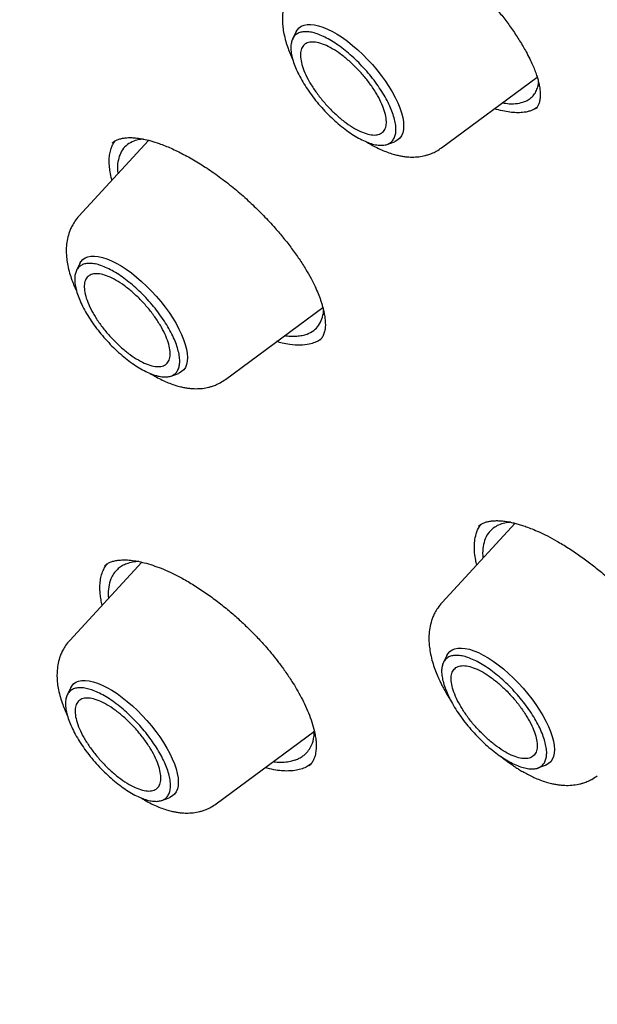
# Model space of a CAD drawing. Header units: millimetres. Extents: x 8 to 771, y 12 to 1627.
# Tile 25 of 93: x 548 to 557, y 621 to 636. Entities that reach past the tile are written whole.
import ezdxf

# ---------------------------------------------------------------- set-up
doc = ezdxf.new("R2010")
doc.units = ezdxf.units.MM

msp = doc.modelspace()

# ---------------------------------------------------------------- linework, layer by layer
at = {"color": 7, "linetype": 'Continuous', "lineweight": 30}
for p, q in [((551.959, 635.632), (551.905, 635.523)), ((554.189, 633.856), (555.653, 634.937)), ((549.697, 633.969), (548.629, 632.809)), ((553.355, 633.908), (553.469, 633.949)), ((548.645, 632.084), (548.591, 631.974)), ((550.875, 630.307), (552.368, 631.409)), ((550.041, 630.359), (550.156, 630.4)), ((555.314, 628.103), (554.195, 626.887)), ((554.758, 628.059), (554.765, 628.065)), ((549.591, 627.507), (548.488, 626.308)), ((548.987, 626.85), (548.972, 626.911)), ((554.27, 626.079), (554.216, 625.97)), ((548.503, 625.582), (548.45, 625.473)), ((550.734, 623.805), (552.238, 624.916)), ((552.158, 624.394), (552.155, 624.392)), ((555.666, 624.354), (555.781, 624.396)), ((549.9, 623.858), (550.014, 623.899))]:
    msp.add_line(p, q, dxfattribs=at)
at = {"color": 7, "linetype": 'Continuous', "lineweight": 30, "flags": 128}
for points in [[(551.959, 635.632), (551.974, 635.659), (552.003, 635.692), (552.038, 635.717), (552.08, 635.735), (552.128, 635.744), (552.181, 635.746), (552.239, 635.74), (552.303, 635.726), (552.37, 635.704), (552.441, 635.674), (552.515, 635.638), (552.59, 635.594), (552.668, 635.543), (552.746, 635.487), (552.825, 635.424), (552.903, 635.357), (552.98, 635.285), (553.055, 635.209), (553.128, 635.13), (553.197, 635.048), (553.263, 634.965), (553.324, 634.88), (553.38, 634.795), (553.431, 634.71), (553.477, 634.627), (553.516, 634.545), (553.548, 634.466), (553.574, 634.391), (553.592, 634.319), (553.603, 634.252), (553.607, 634.19), (553.604, 634.134), (553.593, 634.084), (553.575, 634.04), (553.55, 634.004), (553.518, 633.975), (553.479, 633.953), (553.469, 633.949)], [(548.645, 632.084), (548.66, 632.11), (548.689, 632.143), (548.724, 632.168), (548.766, 632.186), (548.814, 632.196), (548.867, 632.197), (548.926, 632.191), (548.989, 632.177), (549.056, 632.155), (549.127, 632.126), (549.201, 632.089), (549.277, 632.045), (549.354, 631.994), (549.433, 631.938), (549.511, 631.875), (549.589, 631.808), (549.666, 631.736), (549.741, 631.66), (549.814, 631.581), (549.883, 631.499), (549.949, 631.416), (550.01, 631.331), (550.067, 631.246), (550.118, 631.162), (550.163, 631.078), (550.202, 630.997), (550.234, 630.918), (550.26, 630.842), (550.278, 630.77), (550.29, 630.703), (550.293, 630.641), (550.29, 630.585), (550.279, 630.535), (550.261, 630.491), (550.236, 630.455), (550.204, 630.426), (550.166, 630.404), (550.156, 630.4)], [(554.27, 626.079), (554.285, 626.105), (554.314, 626.138), (554.349, 626.163), (554.391, 626.181), (554.439, 626.191), (554.492, 626.192), (554.551, 626.186), (554.614, 626.172), (554.681, 626.15), (554.752, 626.121), (554.826, 626.084), (554.902, 626.04), (554.979, 625.99), (555.058, 625.933), (555.136, 625.871), (555.214, 625.803), (555.291, 625.731), (555.366, 625.655), (555.439, 625.576), (555.508, 625.494), (555.574, 625.411), (555.635, 625.326), (555.692, 625.241), (555.743, 625.157), (555.788, 625.073), (555.827, 624.992), (555.859, 624.913), (555.885, 624.837), (555.903, 624.765), (555.915, 624.698), (555.919, 624.636), (555.915, 624.58), (555.904, 624.53), (555.886, 624.486), (555.861, 624.45), (555.829, 624.421), (555.791, 624.399), (555.781, 624.396)], [(548.503, 625.582), (548.519, 625.609), (548.547, 625.642), (548.583, 625.667), (548.624, 625.685), (548.672, 625.694), (548.726, 625.696), (548.784, 625.69), (548.847, 625.676), (548.915, 625.654), (548.986, 625.624), (549.059, 625.587), (549.135, 625.544), (549.213, 625.493), (549.291, 625.436), (549.37, 625.374), (549.448, 625.307), (549.525, 625.235), (549.6, 625.159), (549.672, 625.08), (549.742, 624.998), (549.807, 624.914), (549.869, 624.83), (549.925, 624.745), (549.976, 624.66), (550.021, 624.577), (550.06, 624.495), (550.093, 624.416), (550.118, 624.341), (550.137, 624.269), (550.148, 624.202), (550.152, 624.14), (550.149, 624.083), (550.138, 624.033), (550.12, 623.99), (550.095, 623.954), (550.063, 623.925), (550.024, 623.903), (550.014, 623.899)]]:
    msp.add_lwpolyline(points, dxfattribs=at)
at = {"color": 7, "linetype": 'Continuous', "lineweight": 30}
for points, knots in [([(538.516, 648.372), (538.517, 648.373), (538.588, 648.432), (538.735, 648.543), (538.955, 648.703), (539.181, 648.855), (539.414, 649.001), (539.652, 649.14), (539.896, 649.272), (540.145, 649.398), (540.4, 649.516), (540.661, 649.627), (540.927, 649.732), (541.199, 649.829), (541.476, 649.919), (541.758, 650.003), (542.046, 650.079), (542.339, 650.149), (542.637, 650.212), (542.94, 650.267), (543.249, 650.316), (543.562, 650.357), (543.881, 650.392), (544.205, 650.42), (544.533, 650.44), (544.867, 650.454), (545.205, 650.46), (545.548, 650.46), (545.896, 650.453), (546.249, 650.438), (546.606, 650.417), (546.968, 650.388), (547.335, 650.353), (547.706, 650.31), (548.081, 650.261), (548.461, 650.204), (548.845, 650.141), (549.233, 650.07), (549.625, 649.993), (550.022, 649.908), (550.422, 649.817), (550.827, 649.718), (551.235, 649.613), (551.647, 649.501), (552.063, 649.382), (552.483, 649.256), (552.906, 649.123), (553.333, 648.983), (553.763, 648.836), (554.196, 648.683), (554.633, 648.522), (555.073, 648.355), (555.516, 648.182), (555.963, 648.001), (556.412, 647.814), (556.864, 647.62), (557.319, 647.42), (557.776, 647.213), (558.237, 646.999), (558.7, 646.779), (559.165, 646.552), (559.633, 646.319), (560.103, 646.08), (560.576, 645.834), (561.05, 645.582), (561.527, 645.323), (562.005, 645.059), (562.486, 644.788), (562.968, 644.511), (563.453, 644.228), (563.938, 643.938), (564.426, 643.643), (564.915, 643.342), (565.405, 643.035), (565.896, 642.722), (566.389, 642.404), (566.883, 642.079), (567.378, 641.749), (567.874, 641.414), (568.371, 641.072), (568.868, 640.726), (569.367, 640.373), (569.866, 640.016), (570.365, 639.653), (570.865, 639.285), (571.365, 638.911), (571.866, 638.533), (572.366, 638.149), (572.867, 637.76), (573.368, 637.367), (573.869, 636.969), (574.369, 636.565), (574.87, 636.157), (575.369, 635.745), (575.869, 635.328), (576.368, 634.906), (576.866, 634.48), (577.364, 634.049), (577.861, 633.615), (578.357, 633.176), (578.852, 632.732), (579.346, 632.285), (579.839, 631.834), (580.33, 631.379), (580.821, 630.92), (581.31, 630.457), (581.797, 629.991), (582.283, 629.521), (582.768, 629.048), (583.25, 628.571), (583.731, 628.091), (584.21, 627.607), (584.687, 627.12), (585.162, 626.631), (585.634, 626.138), (586.105, 625.642), (586.573, 625.144), (587.039, 624.643), (587.502, 624.139), (587.963, 623.632), (588.421, 623.123), (588.877, 622.612), (589.329, 622.098), (589.779, 621.583), (590.226, 621.065), (590.67, 620.545), (591.111, 620.023), (591.548, 619.499), (591.983, 618.973), (592.414, 618.446), (592.841, 617.917), (593.265, 617.387), (593.686, 616.855), (594.103, 616.322), (594.516, 615.788), (594.926, 615.252), (595.331, 614.716), (595.733, 614.178), (596.131, 613.64), (596.525, 613.101), (596.914, 612.562), (597.3, 612.022), (597.681, 611.481), (598.058, 610.94), (598.43, 610.399), (598.798, 609.857), (599.162, 609.316), (599.521, 608.774), (599.875, 608.233), (600.225, 607.692), (600.57, 607.151), (600.91, 606.61), (601.245, 606.07), (601.575, 605.531), (601.901, 604.992), (602.221, 604.454), (602.536, 603.917), (602.846, 603.381), (603.151, 602.845), (603.45, 602.311), (603.745, 601.778), (604.033, 601.247), (604.317, 600.717), (604.595, 600.188), (604.867, 599.661), (605.134, 599.136), (605.396, 598.613), (605.651, 598.091), (605.901, 597.571), (606.145, 597.054), (606.384, 596.538), (606.617, 596.025), (606.843, 595.514), (607.064, 595.006), (607.279, 594.5), (607.488, 593.997), (607.691, 593.496), (607.888, 592.999), (608.079, 592.504), (608.264, 592.012), (608.443, 591.523), (608.615, 591.037), (608.781, 590.554), (608.942, 590.075), (609.095, 589.599), (609.243, 589.127), (609.384, 588.658), (609.519, 588.193), (609.648, 587.731), (609.77, 587.274), (609.886, 586.82), (609.996, 586.37), (610.099, 585.924), (610.195, 585.483), (610.286, 585.045), (610.37, 584.612), (610.447, 584.183), (610.518, 583.759), (610.582, 583.339), (610.64, 582.923), (610.692, 582.513), (610.737, 582.107), (610.775, 581.706), (610.807, 581.309), (610.832, 580.918), (610.851, 580.532), (610.864, 580.15), (610.87, 579.774), (610.869, 579.403), (610.862, 579.037), (610.849, 578.677), (610.829, 578.322), (610.803, 577.972), (610.77, 577.628), (610.73, 577.29), (610.685, 576.956), (610.632, 576.629), (610.574, 576.307), (610.509, 575.991), (610.438, 575.681), (610.36, 575.377), (610.276, 575.078), (610.185, 574.785), (610.088, 574.499), (609.985, 574.218), (609.876, 573.943), (609.76, 573.674), (609.638, 573.412), (609.509, 573.155), (609.374, 572.905), (609.233, 572.661), (609.086, 572.423), (608.932, 572.191), (608.773, 571.966), (608.606, 571.747), (608.434, 571.535), (608.256, 571.329), (608.092, 571.151), (607.985, 571.044), (607.942, 571.001)], [0, 0, 0, 0, 0.000092, 0.004396, 0.008698, 0.012999, 0.017298, 0.021594, 0.025887, 0.030177, 0.034463, 0.038745, 0.043024, 0.047298, 0.051569, 0.055836, 0.060099, 0.064358, 0.068614, 0.072867, 0.077117, 0.081364, 0.085609, 0.089851, 0.094091, 0.09833, 0.102566, 0.106802, 0.111036, 0.115269, 0.119501, 0.123733, 0.127963, 0.132194, 0.136423, 0.140653, 0.144882, 0.149111, 0.153341, 0.15757, 0.161799, 0.166028, 0.170257, 0.174487, 0.178716, 0.182946, 0.187177, 0.191407, 0.195638, 0.199869, 0.2041, 0.208331, 0.212563, 0.216796, 0.221028, 0.225261, 0.229494, 0.233727, 0.237961, 0.242195, 0.24643, 0.250664, 0.254899, 0.259135, 0.26337, 0.267606, 0.271842, 0.276078, 0.280315, 0.284552, 0.288789, 0.293026, 0.297264, 0.301501, 0.305739, 0.309977, 0.314216, 0.318454, 0.322693, 0.326932, 0.331171, 0.33541, 0.33965, 0.343889, 0.348129, 0.352369, 0.356609, 0.360849, 0.365089, 0.36933, 0.37357, 0.377811, 0.382052, 0.386292, 0.390533, 0.394774, 0.399016, 0.403257, 0.407498, 0.41174, 0.415981, 0.420223, 0.424464, 0.428706, 0.432948, 0.437189, 0.441431, 0.445673, 0.449915, 0.454157, 0.458399, 0.462641, 0.466883, 0.471125, 0.475367, 0.479609, 0.483852, 0.488094, 0.492336, 0.496578, 0.50082, 0.505062, 0.509305, 0.513547, 0.517789, 0.522031, 0.526273, 0.530515, 0.534758, 0.539, 0.543242, 0.547484, 0.551726, 0.555968, 0.56021, 0.564451, 0.568693, 0.572935, 0.577177, 0.581418, 0.58566, 0.589902, 0.594143, 0.598384, 0.602626, 0.606867, 0.611108, 0.615349, 0.61959, 0.623831, 0.628071, 0.632312, 0.636552, 0.640793, 0.645033, 0.649273, 0.653513, 0.657753, 0.661993, 0.666232, 0.670472, 0.674711, 0.67895, 0.683189, 0.687427, 0.691666, 0.695904, 0.700142, 0.70438, 0.708618, 0.712855, 0.717093, 0.72133, 0.725567, 0.729803, 0.734039, 0.738275, 0.742511, 0.746746, 0.750982, 0.755217, 0.759451, 0.763685, 0.767919, 0.772153, 0.776386, 0.78062, 0.784852, 0.789085, 0.793317, 0.797548, 0.80178, 0.806011, 0.810242, 0.814472, 0.818703, 0.822933, 0.827162, 0.831392, 0.835621, 0.83985, 0.844079, 0.848307, 0.852536, 0.856765, 0.860994, 0.865222, 0.869451, 0.87368, 0.87791, 0.88214, 0.88637, 0.890602, 0.894834, 0.899067, 0.903301, 0.907536, 0.911773, 0.916012, 0.920253, 0.924495, 0.928741, 0.932988, 0.937239, 0.941493, 0.94575, 0.95001, 0.954274, 0.958542, 0.962814, 0.967089, 0.971369, 0.975653, 0.97994, 0.984231, 0.988525, 0.992822, 0.997121, 1, 1, 1, 1]), ([(552.514, 637.515), (552.529, 637.521), (552.557, 637.53), (552.602, 637.537), (552.641, 637.54), (552.676, 637.541), (552.718, 637.54), (552.776, 637.535), (552.854, 637.523), (552.943, 637.503), (553.036, 637.475), (553.131, 637.442), (553.227, 637.404), (553.332, 637.357), (553.463, 637.292), (553.62, 637.205), (553.795, 637.095), (553.971, 636.974), (554.159, 636.833), (554.358, 636.669), (554.565, 636.482), (554.746, 636.304), (554.901, 636.137), (555.033, 635.982), (555.159, 635.823), (555.279, 635.659), (555.389, 635.491), (555.476, 635.343), (555.539, 635.221), (555.583, 635.127), (555.618, 635.042), (555.646, 634.965), (555.668, 634.892), (555.684, 634.824), (555.696, 634.756), (555.702, 634.689), (555.701, 634.626), (555.693, 634.568), (555.676, 634.514), (555.653, 634.473), (555.637, 634.458), (555.628, 634.45)], [0, 0, 0, 0, 0.023825, 0.043252, 0.058283, 0.069099, 0.079421, 0.098703, 0.120606, 0.142933, 0.166793, 0.187425, 0.207123, 0.228979, 0.253044, 0.286206, 0.320288, 0.353398, 0.385539, 0.426853, 0.467285, 0.507662, 0.537928, 0.568296, 0.59969, 0.632374, 0.666303, 0.701411, 0.724259, 0.745001, 0.763646, 0.783275, 0.800932, 0.819485, 0.839492, 0.861639, 0.885814, 0.911404, 0.938284, 0.967475, 1, 1, 1, 1]), ([(551.943, 636.358), (551.921, 636.332), (551.881, 636.285), (551.838, 636.213), (551.809, 636.149), (551.781, 636.074), (551.759, 635.983), (551.748, 635.881), (551.748, 635.788), (551.755, 635.699), (551.771, 635.597), (551.798, 635.487), (551.833, 635.382), (551.868, 635.293), (551.893, 635.235), (551.907, 635.207), (551.908, 635.204)], [0, 0, 0, 0, 0.082909, 0.151195, 0.204942, 0.250892, 0.344739, 0.437614, 0.508676, 0.578377, 0.665413, 0.76266, 0.850852, 0.929919, 0.992313, 1, 1, 1, 1]), ([(555.462, 634.563), (555.487, 634.574), (555.536, 634.597), (555.594, 634.649), (555.637, 634.713), (555.662, 634.779), (555.673, 634.828), (555.675, 634.852), (555.675, 634.857)], [0, 0, 0, 0, 0.208973, 0.421576, 0.637808, 0.836902, 0.963451, 1, 1, 1, 1]), ([(555.569, 634.428), (555.551, 634.421), (555.515, 634.409), (555.446, 634.396), (555.363, 634.391), (555.262, 634.396), (555.152, 634.414), (555.064, 634.434), (555.011, 634.451), (555.001, 634.455)], [0, 0, 0, 0, 0.127117, 0.254726, 0.427077, 0.60064, 0.776065, 0.954035, 1, 1, 1, 1]), ([(555.122, 634.544), (555.156, 634.539), (555.241, 634.526), (555.357, 634.531), (555.427, 634.552), (555.462, 634.563)], [0, 0, 0, 0, 0.25571, 0.632223, 1, 1, 1, 1]), ([(555.648, 634.471), (555.643, 634.467), (555.621, 634.449), (555.592, 634.437), (555.569, 634.428)], [0, 0, 0, 0, 0.197767, 1, 1, 1, 1]), ([(549.14, 633.929), (549.153, 633.94), (549.177, 633.96), (549.225, 633.982), (549.28, 633.998), (549.333, 634.007), (549.385, 634.011), (549.445, 634.011), (549.519, 634.005), (549.617, 633.99), (549.73, 633.963), (549.872, 633.918), (550.04, 633.851), (550.233, 633.757), (550.436, 633.643), (550.647, 633.508), (550.86, 633.355), (551.07, 633.186), (551.27, 633.006), (551.46, 632.819), (551.626, 632.64), (551.769, 632.471), (551.893, 632.312), (552.008, 632.152), (552.107, 631.997), (552.187, 631.856), (552.248, 631.733), (552.297, 631.622), (552.329, 631.535), (552.352, 631.464), (552.368, 631.409), (552.383, 631.35), (552.395, 631.286), (552.404, 631.217), (552.408, 631.145), (552.404, 631.073), (552.392, 631.031), (552.386, 631.009)], [0, 0, 0, 0, 0.032229, 0.060015, 0.083542, 0.104121, 0.121984, 0.138131, 0.161774, 0.186815, 0.214974, 0.244419, 0.28338, 0.322184, 0.361844, 0.402487, 0.443883, 0.484767, 0.525005, 0.56459, 0.604666, 0.635761, 0.667689, 0.700402, 0.732828, 0.762319, 0.788815, 0.812485, 0.837095, 0.850305, 0.864109, 0.879059, 0.897053, 0.918207, 0.942461, 0.969745, 1, 1, 1, 1]), ([(549.617, 633.988), (549.598, 633.987), (549.545, 633.983), (549.46, 633.957), (549.369, 633.908), (549.292, 633.831), (549.263, 633.762), (549.248, 633.728)], [0, 0, 0, 0, 0.097926, 0.282438, 0.525197, 0.764367, 1, 1, 1, 1]), ([(549.136, 633.36), (549.135, 633.364), (549.122, 633.407), (549.108, 633.483), (549.094, 633.586), (549.092, 633.68), (549.101, 633.767), (549.116, 633.818), (549.123, 633.844)], [0, 0, 0, 0, 0.01756, 0.224083, 0.415609, 0.608943, 0.803513, 1, 1, 1, 1]), ([(549.123, 633.844), (549.131, 633.863), (549.145, 633.9), (549.167, 633.939), (549.184, 633.958), (549.188, 633.963)], [0, 0, 0, 0, 0.4226257, 0.8468904, 1, 1, 1, 1]), ([(553.034, 633.948), (553.046, 633.941), (553.083, 633.917), (553.153, 633.878), (553.242, 633.834), (553.335, 633.795), (553.422, 633.765), (553.497, 633.744), (553.561, 633.73), (553.623, 633.72), (553.697, 633.713), (553.787, 633.713), (553.869, 633.722), (553.933, 633.736), (553.982, 633.749), (554.042, 633.771), (554.114, 633.804), (554.163, 633.837), (554.189, 633.856)], [0, 0, 0, 0, 0.0304942, 0.0990789, 0.1812253, 0.2605482, 0.3412026, 0.4079323, 0.4602123, 0.5095604, 0.5639554, 0.6478991, 0.7334765, 0.7688241, 0.8067722, 0.8571728, 0.9215552, 1, 1, 1, 1]), ([(549.248, 633.728), (549.238, 633.689), (549.219, 633.611), (549.215, 633.517), (549.226, 633.461), (549.226, 633.458)], [0, 0, 0, 0, 0.481318, 0.970851, 1, 1, 1, 1]), ([(548.629, 632.809), (548.607, 632.784), (548.568, 632.737), (548.525, 632.664), (548.495, 632.601), (548.468, 632.525), (548.445, 632.434), (548.434, 632.332), (548.434, 632.239), (548.441, 632.15), (548.457, 632.049), (548.484, 631.938), (548.519, 631.833), (548.554, 631.744), (548.58, 631.686), (548.593, 631.658), (548.595, 631.655)], [0, 0, 0, 0, 0.082909, 0.151195, 0.204942, 0.250892, 0.344739, 0.437614, 0.508676, 0.578377, 0.665413, 0.76266, 0.850852, 0.929919, 0.992313, 1, 1, 1, 1]), ([(552.354, 631.234), (552.366, 631.27), (552.379, 631.31), (552.379, 631.36), (552.378, 631.365)], [0, 0, 0, 0, 0.906728, 1, 1, 1, 1]), ([(551.785, 630.978), (551.791, 630.977), (551.829, 630.971), (551.892, 630.968), (551.975, 630.969), (552.054, 630.98), (552.144, 631.005), (552.232, 631.053), (552.309, 631.13), (552.339, 631.199), (552.354, 631.234)], [0, 0, 0, 0, 0.0221893, 0.1254447, 0.2269127, 0.3411394, 0.4541183, 0.6395525, 0.8215144, 1, 1, 1, 1]), ([(552.386, 631.009), (552.379, 630.99), (552.364, 630.95), (552.335, 630.921), (552.321, 630.906)], [0, 0, 0, 0, 0.502675, 1, 1, 1, 1]), ([(552.337, 630.925), (552.33, 630.92), (552.304, 630.898), (552.246, 630.871), (552.15, 630.841), (552.025, 630.827), (551.881, 630.837), (551.758, 630.858), (551.688, 630.878), (551.66, 630.886)], [0, 0, 0, 0, 0.047524, 0.19029, 0.335128, 0.545786, 0.759814, 0.90488, 1, 1, 1, 1]), ([(549.721, 630.399), (549.732, 630.392), (549.77, 630.369), (549.84, 630.33), (549.929, 630.285), (550.022, 630.246), (550.108, 630.216), (550.183, 630.195), (550.248, 630.181), (550.309, 630.172), (550.383, 630.165), (550.473, 630.164), (550.555, 630.173), (550.619, 630.187), (550.668, 630.201), (550.728, 630.222), (550.8, 630.256), (550.849, 630.289), (550.875, 630.307)], [0, 0, 0, 0, 0.0304942, 0.0990789, 0.1812253, 0.2605482, 0.3412026, 0.4079323, 0.4602123, 0.5095604, 0.5639554, 0.6478991, 0.7334765, 0.7688241, 0.8067722, 0.8571728, 0.9215552, 1, 1, 1, 1]), ([(554.699, 627.854), (554.708, 627.893), (554.726, 627.977), (554.763, 628.056), (554.797, 628.088), (554.802, 628.092)], [0, 0, 0, 0, 0.431448, 0.91667, 1, 1, 1, 1]), ([(554.756, 628.06), (554.769, 628.07), (554.792, 628.089), (554.836, 628.111), (554.887, 628.127), (554.941, 628.138), (554.999, 628.143), (555.065, 628.144), (555.136, 628.138), (555.208, 628.127), (555.277, 628.113), (555.344, 628.096), (555.413, 628.076), (555.49, 628.05), (555.58, 628.015), (555.688, 627.969), (555.814, 627.908), (555.964, 627.827), (556.131, 627.727), (556.307, 627.609), (556.476, 627.484), (556.656, 627.34), (556.845, 627.173), (557.041, 626.984), (557.224, 626.789), (557.396, 626.589), (557.557, 626.383), (557.693, 626.188), (557.802, 626.01), (557.887, 625.855), (557.954, 625.715), (557.996, 625.612), (558.023, 625.539), (558.041, 625.488), (558.058, 625.432), (558.077, 625.366), (558.094, 625.287), (558.108, 625.2), (558.115, 625.105), (558.109, 625.048), (558.106, 625.017)], [0, 0, 0, 0, 0.030503, 0.056577, 0.078474, 0.099305, 0.119974, 0.140494, 0.163374, 0.183016, 0.199645, 0.215646, 0.231531, 0.247991, 0.267505, 0.290299, 0.316378, 0.345186, 0.380596, 0.414672, 0.447413, 0.478892, 0.519954, 0.560393, 0.60014, 0.639458, 0.679952, 0.721773, 0.754073, 0.786535, 0.816055, 0.842258, 0.854112, 0.865132, 0.877566, 0.894088, 0.91466, 0.93922, 0.967693, 1, 1, 1, 1]), ([(555.246, 628.119), (555.239, 628.118), (555.216, 628.117), (555.16, 628.108), (555.083, 628.088), (554.993, 628.042), (554.914, 627.971), (554.853, 627.872), (554.835, 627.787), (554.826, 627.746)], [0, 0, 0, 0, 0.032094, 0.094489, 0.249317, 0.402578, 0.604444, 0.803575, 1, 1, 1, 1]), ([(554.728, 627.466), (554.722, 627.49), (554.707, 627.553), (554.694, 627.65), (554.688, 627.757), (554.695, 627.821), (554.699, 627.854)], [0, 0, 0, 0, 0.159431, 0.43687, 0.716213, 1, 1, 1, 1]), ([(554.826, 627.746), (554.82, 627.702), (554.813, 627.647), (554.822, 627.582), (554.823, 627.57)], [0, 0, 0, 0, 0.809085, 1, 1, 1, 1]), ([(549.022, 627.452), (549.038, 627.465), (549.067, 627.488), (549.119, 627.512), (549.178, 627.529), (549.246, 627.54), (549.327, 627.544), (549.422, 627.538), (549.525, 627.523), (549.638, 627.498), (549.758, 627.462), (549.891, 627.414), (550.033, 627.353), (550.194, 627.272), (550.37, 627.171), (550.552, 627.052), (550.732, 626.922), (550.904, 626.786), (551.068, 626.644), (551.223, 626.499), (551.369, 626.351), (551.495, 626.213), (551.601, 626.086), (551.697, 625.965), (551.796, 625.829), (551.888, 625.692), (551.97, 625.558), (552.04, 625.431), (552.106, 625.298), (552.166, 625.159), (552.216, 625.016), (552.237, 624.925), (552.247, 624.879)], [0, 0, 0, 0, 0.037621, 0.069427, 0.095551, 0.122235, 0.152279, 0.184598, 0.215072, 0.243291, 0.277386, 0.308117, 0.341235, 0.378016, 0.418389, 0.459135, 0.498802, 0.537327, 0.574644, 0.611061, 0.646921, 0.682202, 0.708305, 0.73448, 0.764941, 0.801033, 0.828208, 0.85784, 0.88989, 0.924305, 0.961026, 1, 1, 1, 1]), ([(549.547, 627.517), (549.524, 627.516), (549.463, 627.514), (549.398, 627.496), (549.343, 627.476), (549.309, 627.46), (549.276, 627.441), (549.246, 627.42), (549.205, 627.385), (549.159, 627.332), (549.112, 627.243), (549.083, 627.129), (549.073, 627.028), (549.081, 626.965), (549.083, 626.955)], [0, 0, 0, 0, 0.071481, 0.189412, 0.23797, 0.286313, 0.33444, 0.382354, 0.430054, 0.548335, 0.665304, 0.819197, 0.970815, 1, 1, 1, 1]), ([(548.972, 626.911), (548.968, 626.94), (548.958, 626.996), (548.95, 627.085), (548.951, 627.179), (548.964, 627.273), (548.99, 627.359), (549.023, 627.43), (549.053, 627.468), (549.066, 627.484)], [0, 0, 0, 0, 0.116954, 0.234362, 0.392934, 0.55262, 0.71402, 0.877762, 1, 1, 1, 1]), ([(536.306, 627.239), (536.378, 627.041), (536.532, 626.615), (536.781, 625.961), (537.048, 625.283), (537.319, 624.616), (537.593, 623.962), (537.81, 623.458), (537.967, 623.102), (538.06, 622.891), (538.152, 622.686), (538.238, 622.493), (538.317, 622.321), (538.385, 622.171), (538.444, 622.043), (538.493, 621.937), (538.531, 621.854), (538.559, 621.793), (538.583, 621.743), (538.608, 621.689), (538.639, 621.621), (538.677, 621.54), (538.73, 621.428), (538.798, 621.282), (538.885, 621.101), (538.978, 620.905), (539.079, 620.696), (539.186, 620.476), (539.302, 620.238), (539.428, 619.983), (539.563, 619.711), (539.708, 619.422), (539.948, 618.95), (540.281, 618.304), (540.696, 617.521), (541.098, 616.781), (541.484, 616.083), (541.871, 615.398), (542.2, 614.826), (542.47, 614.364), (542.679, 614.009), (542.889, 613.656), (543.104, 613.296), (543.332, 612.921), (543.575, 612.523), (543.845, 612.086), (544.143, 611.609), (544.471, 611.09), (544.822, 610.543), (545.195, 609.968), (545.592, 609.365), (546.014, 608.734), (546.461, 608.075), (546.933, 607.388), (547.432, 606.674), (547.918, 605.989), (548.389, 605.336), (548.839, 604.719), (549.308, 604.085), (549.794, 603.436), (550.128, 602.998), (550.297, 602.776)], [0, 0, 0, 0, 0.02614, 0.056164, 0.085486, 0.114104, 0.14202, 0.169233, 0.178219, 0.187126, 0.19594, 0.204118, 0.211377, 0.217611, 0.222957, 0.227416, 0.230988, 0.233323, 0.235088, 0.237234, 0.240068, 0.243539, 0.247387, 0.254114, 0.261675, 0.270068, 0.278491, 0.287614, 0.297436, 0.307958, 0.319179, 0.3311, 0.343535, 0.377323, 0.41035, 0.439195, 0.467434, 0.495065, 0.52209, 0.536511, 0.550754, 0.564818, 0.578961, 0.593971, 0.6099, 0.626751, 0.646349, 0.667061, 0.688887, 0.711826, 0.735879, 0.761046, 0.787326, 0.81472, 0.843227, 0.872844, 0.896894, 0.92163, 0.947057, 0.973178, 1, 1, 1, 1]), ([(554.195, 626.887), (554.172, 626.86), (554.131, 626.812), (554.087, 626.736), (554.056, 626.671), (554.028, 626.593), (554.005, 626.497), (553.994, 626.391), (553.994, 626.293), (554.002, 626.2), (554.019, 626.095), (554.047, 625.981), (554.084, 625.87), (554.122, 625.775), (554.156, 625.697), (554.187, 625.633), (554.22, 625.571), (554.259, 625.499), (554.301, 625.429), (554.33, 625.385), (554.341, 625.367)], [0, 0, 0, 0, 0.065974, 0.120238, 0.162858, 0.199587, 0.274958, 0.349721, 0.406819, 0.463142, 0.532438, 0.608403, 0.678802, 0.743271, 0.793844, 0.828709, 0.864937, 0.914727, 0.966551, 1, 1, 1, 1]), ([(548.488, 626.308), (548.466, 626.282), (548.426, 626.235), (548.383, 626.163), (548.354, 626.099), (548.326, 626.024), (548.304, 625.933), (548.293, 625.831), (548.292, 625.738), (548.299, 625.648), (548.315, 625.547), (548.343, 625.437), (548.378, 625.331), (548.413, 625.243), (548.438, 625.185), (548.452, 625.157), (548.453, 625.154)], [0, 0, 0, 0, 0.082909, 0.151195, 0.204942, 0.250892, 0.344739, 0.437614, 0.508676, 0.578377, 0.665413, 0.76266, 0.850852, 0.929919, 0.992313, 1, 1, 1, 1]), ([(551.61, 624.452), (551.619, 624.451), (551.67, 624.443), (551.75, 624.443), (551.848, 624.451), (551.922, 624.469), (551.984, 624.492), (552.037, 624.519), (552.097, 624.562), (552.153, 624.622), (552.203, 624.713), (552.234, 624.81), (552.236, 624.89), (552.237, 624.92)], [0, 0, 0, 0, 0.023652, 0.13006, 0.228714, 0.319598, 0.377902, 0.456458, 0.534275, 0.649585, 0.763228, 0.912106, 1, 1, 1, 1]), ([(552.247, 624.879), (552.251, 624.855), (552.259, 624.81), (552.265, 624.753), (552.266, 624.708), (552.266, 624.676), (552.265, 624.649), (552.263, 624.62), (552.258, 624.583), (552.248, 624.538), (552.231, 624.488), (552.204, 624.436), (552.175, 624.405), (552.159, 624.389)], [0, 0, 0, 0, 0.098121, 0.180685, 0.248009, 0.300311, 0.338253, 0.382532, 0.458092, 0.557823, 0.681436, 0.82878, 1, 1, 1, 1]), ([(555.082, 624.542), (555.102, 624.526), (555.147, 624.489), (555.213, 624.441), (555.275, 624.397), (555.33, 624.361), (555.387, 624.325), (555.453, 624.286), (555.527, 624.247), (555.61, 624.207), (555.698, 624.17), (555.787, 624.14), (555.865, 624.118), (555.932, 624.104), (555.992, 624.095), (556.066, 624.088), (556.158, 624.087), (556.244, 624.097), (556.311, 624.11), (556.361, 624.124), (556.422, 624.146), (556.498, 624.181), (556.548, 624.215), (556.576, 624.234)], [0, 0, 0, 0, 0.041855, 0.093111, 0.13545, 0.169704, 0.206579, 0.249434, 0.302216, 0.353076, 0.413471, 0.478369, 0.531699, 0.572821, 0.611131, 0.649609, 0.717903, 0.787621, 0.815879, 0.84561, 0.885339, 0.936778, 1, 1, 1, 1]), ([(552.175, 624.407), (552.154, 624.393), (552.111, 624.364), (552.032, 624.334), (551.941, 624.314), (551.842, 624.306), (551.734, 624.31), (551.615, 624.324), (551.528, 624.347), (551.484, 624.359)], [0, 0, 0, 0, 0.1279125, 0.274363, 0.4155399, 0.5577236, 0.7014323, 0.8472111, 1, 1, 1, 1]), ([(549.579, 623.898), (549.591, 623.891), (549.628, 623.867), (549.698, 623.828), (549.787, 623.784), (549.88, 623.744), (549.966, 623.714), (550.042, 623.694), (550.106, 623.68), (550.168, 623.67), (550.242, 623.663), (550.331, 623.663), (550.414, 623.672), (550.477, 623.686), (550.527, 623.699), (550.586, 623.721), (550.659, 623.754), (550.707, 623.787), (550.734, 623.805)], [0, 0, 0, 0, 0.030494, 0.099079, 0.181225, 0.260548, 0.341203, 0.407932, 0.460212, 0.50956, 0.563955, 0.647899, 0.733477, 0.768824, 0.806772, 0.857173, 0.921555, 1, 1, 1, 1])]:
    msp.add_open_spline(points, degree=3, knots=knots, dxfattribs=at)
for points in [[(553.461, 634.314), (553.469, 634.283), (553.485, 634.219), (553.491, 634.135), (553.484, 634.061), (553.463, 634), (553.429, 633.951), (553.382, 633.916), (553.324, 633.896), (553.254, 633.891), (553.175, 633.9), (553.087, 633.925), (552.992, 633.963), (552.892, 634.016), (552.788, 634.081), (552.683, 634.158), (552.577, 634.245), (552.474, 634.341), (552.374, 634.444), (552.279, 634.553), (552.191, 634.666), (552.112, 634.78), (552.043, 634.893), (551.984, 635.005), (551.937, 635.112), (551.903, 635.214), (551.883, 635.307), (551.876, 635.392), (551.883, 635.466), (551.904, 635.527), (551.938, 635.576), (551.984, 635.611), (552.043, 635.631), (552.113, 635.636), (552.192, 635.627), (552.28, 635.602), (552.375, 635.563), (552.475, 635.511), (552.579, 635.446), (552.684, 635.369), (552.789, 635.282), (552.893, 635.186), (552.993, 635.082), (553.088, 634.974), (553.175, 634.861), (553.255, 634.747), (553.324, 634.633), (553.383, 634.522), (553.43, 634.414), (553.451, 634.348), (553.461, 634.314)], [(552.853, 634.153), (552.811, 634.18), (552.727, 634.232), (552.596, 634.338), (552.47, 634.458), (552.352, 634.591), (552.246, 634.73), (552.157, 634.87), (552.089, 635.006), (552.043, 635.133), (552.022, 635.246), (552.026, 635.34), (552.056, 635.412), (552.109, 635.459), (552.185, 635.479), (552.28, 635.472), (552.391, 635.438), (552.512, 635.377), (552.64, 635.293), (552.77, 635.189), (552.897, 635.068), (553.015, 634.936), (553.121, 634.797), (553.21, 634.657), (553.278, 634.521), (553.324, 634.394), (553.345, 634.281), (553.341, 634.187), (553.311, 634.115), (553.257, 634.068), (553.182, 634.047), (553.087, 634.055), (552.977, 634.088), (552.895, 634.132), (552.853, 634.153)], [(550.147, 630.766), (550.155, 630.734), (550.171, 630.67), (550.177, 630.586), (550.17, 630.512), (550.149, 630.451), (550.115, 630.402), (550.069, 630.367), (550.01, 630.347), (549.94, 630.342), (549.861, 630.352), (549.773, 630.376), (549.678, 630.415), (549.578, 630.467), (549.475, 630.532), (549.369, 630.609), (549.264, 630.696), (549.16, 630.792), (549.06, 630.896), (548.965, 631.004), (548.878, 631.117), (548.798, 631.231), (548.729, 631.344), (548.67, 631.456), (548.624, 631.563), (548.59, 631.665), (548.569, 631.759), (548.562, 631.843), (548.569, 631.917), (548.59, 631.978), (548.624, 632.027), (548.671, 632.062), (548.729, 632.082), (548.799, 632.087), (548.879, 632.078), (548.966, 632.053), (549.061, 632.015), (549.161, 631.962), (549.265, 631.897), (549.37, 631.82), (549.476, 631.733), (549.579, 631.637), (549.679, 631.534), (549.774, 631.425), (549.862, 631.312), (549.941, 631.198), (550.011, 631.085), (550.069, 630.973), (550.116, 630.865), (550.137, 630.799), (550.147, 630.766)], [(550.006, 630.847), (550.015, 630.809), (550.032, 630.732), (550.027, 630.638), (549.997, 630.566), (549.944, 630.519), (549.868, 630.499), (549.773, 630.506), (549.663, 630.54), (549.541, 630.601), (549.413, 630.685), (549.283, 630.789), (549.156, 630.91), (549.038, 631.042), (548.932, 631.181), (548.843, 631.321), (548.775, 631.457), (548.729, 631.584), (548.708, 631.697), (548.712, 631.791), (548.742, 631.863), (548.796, 631.91), (548.872, 631.93), (548.966, 631.923), (549.077, 631.889), (549.199, 631.828), (549.327, 631.745), (549.457, 631.64), (549.583, 631.52), (549.702, 631.387), (549.807, 631.248), (549.896, 631.108), (549.966, 630.971), (549.993, 630.888), (550.006, 630.847)], [(555.773, 624.761), (555.78, 624.729), (555.796, 624.665), (555.802, 624.581), (555.795, 624.508), (555.774, 624.446), (555.74, 624.397), (555.694, 624.363), (555.635, 624.342), (555.565, 624.337), (555.486, 624.347), (555.398, 624.371), (555.303, 624.41), (555.203, 624.462), (555.1, 624.527), (554.994, 624.604), (554.889, 624.691), (554.785, 624.787), (554.685, 624.891), (554.591, 624.999), (554.503, 625.112), (554.423, 625.226), (554.354, 625.34), (554.295, 625.451), (554.249, 625.559), (554.215, 625.66), (554.194, 625.754), (554.187, 625.838), (554.194, 625.912), (554.215, 625.974), (554.249, 626.022), (554.296, 626.057), (554.354, 626.077), (554.424, 626.082), (554.504, 626.073), (554.591, 626.048), (554.686, 626.01), (554.786, 625.957), (554.89, 625.892), (554.995, 625.815), (555.101, 625.728), (555.204, 625.632), (555.304, 625.529), (555.399, 625.42), (555.487, 625.308), (555.566, 625.194), (555.636, 625.08), (555.694, 624.968), (555.741, 624.86), (555.762, 624.794), (555.773, 624.761)], [(555.631, 624.842), (555.618, 624.884), (555.591, 624.966), (555.521, 625.103), (555.432, 625.243), (555.327, 625.382), (555.208, 625.515), (555.082, 625.635), (554.952, 625.74), (554.824, 625.824), (554.702, 625.884), (554.591, 625.918), (554.497, 625.926), (554.421, 625.905), (554.367, 625.858), (554.337, 625.786), (554.333, 625.692), (554.354, 625.579), (554.4, 625.453), (554.468, 625.316), (554.557, 625.176), (554.663, 625.037), (554.781, 624.905), (554.908, 624.784), (555.038, 624.68), (555.166, 624.596), (555.288, 624.535), (555.398, 624.501), (555.493, 624.494), (555.569, 624.514), (555.622, 624.561), (555.652, 624.633), (555.657, 624.727), (555.64, 624.804), (555.631, 624.842)], [(550.006, 624.264), (550.014, 624.232), (550.029, 624.169), (550.035, 624.085), (550.029, 624.011), (550.008, 623.949), (549.974, 623.901), (549.927, 623.866), (549.868, 623.846), (549.799, 623.841), (549.719, 623.85), (549.631, 623.875), (549.537, 623.913), (549.437, 623.966), (549.333, 624.031), (549.228, 624.108), (549.122, 624.195), (549.019, 624.291), (548.919, 624.394), (548.824, 624.503), (548.736, 624.615), (548.657, 624.729), (548.587, 624.843), (548.529, 624.955), (548.482, 625.062), (548.448, 625.164), (548.428, 625.257), (548.421, 625.342), (548.428, 625.415), (548.448, 625.477), (548.482, 625.526), (548.529, 625.56), (548.588, 625.581), (548.658, 625.586), (548.737, 625.576), (548.825, 625.552), (548.92, 625.513), (549.02, 625.461), (549.123, 625.396), (549.229, 625.319), (549.334, 625.232), (549.438, 625.136), (549.538, 625.032), (549.632, 624.924), (549.72, 624.811), (549.799, 624.697), (549.869, 624.583), (549.928, 624.472), (549.975, 624.364), (549.996, 624.298), (550.006, 624.264)], [(549.865, 624.346), (549.873, 624.307), (549.891, 624.23), (549.885, 624.137), (549.856, 624.065), (549.802, 624.018), (549.726, 623.997), (549.631, 624.005), (549.521, 624.039), (549.399, 624.099), (549.271, 624.183), (549.141, 624.288), (549.015, 624.408), (548.896, 624.541), (548.791, 624.68), (548.702, 624.82), (548.633, 624.956), (548.588, 625.083), (548.567, 625.196), (548.571, 625.29), (548.601, 625.362), (548.654, 625.409), (548.73, 625.429), (548.825, 625.422), (548.935, 625.388), (549.057, 625.327), (549.185, 625.243), (549.315, 625.139), (549.442, 625.018), (549.56, 624.886), (549.666, 624.747), (549.754, 624.607), (549.824, 624.47), (549.851, 624.387), (549.865, 624.346)]]:
    msp.add_open_spline(points, degree=3, dxfattribs=at)

doc.saveas('drawing.dxf')
